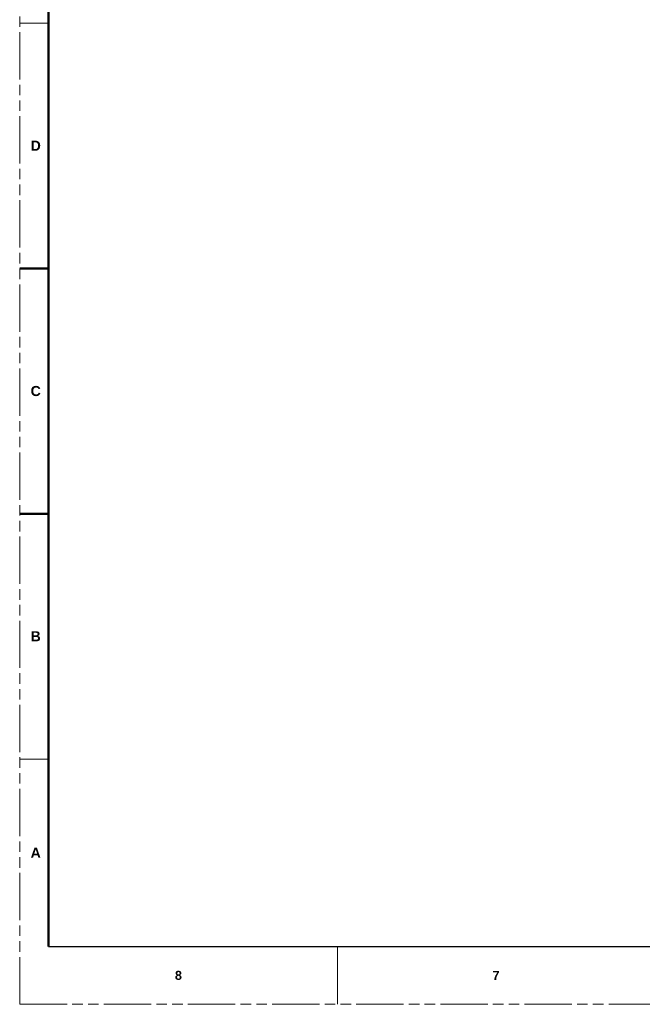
# Model space of a CAD drawing. Header units: millimetres. Extents: x 3925 to 5043, y -86 to 778.
# Tile 1 of 256: x 3925 to 4199, y -86 to 347. Entities that reach past the tile are written whole.
import ezdxf

# ---------------------------------------------------------------- set-up
doc = ezdxf.new("R2010")
doc.units = ezdxf.units.MM
doc.header["$LTSCALE"] = 46.255
doc.linetypes.add('PHANTOM', pattern=[0.8, 0.45, -0.05, 0.1, -0.05, 0.1, -0.05])
doc.layers.get('0').update_dxf_attribs({"linetype": 'CONTINUOUS'})
doc.layers.add('1', color=7, linetype='CONTINUOUS')
doc.styles.add('SLDTEXTSTYLE0', font='arialbd.ttf', dxfattribs={"height": 5.5})

msp = doc.modelspace()

# ---------------------------------------------------------------- linework, layer by layer
at = {"color": 7, "linetype": 'PHANTOM', "lineweight": 0}
for q in [(3924.9114, 777.5606), (5042.5114, -86.0394)]:
    msp.add_line((3924.9114, -86.0394), q, dxfattribs=at)
at = {"color": 7, "linetype": 'Continuous', "lineweight": 0}
for p, q in [((3924.9114, 345.7606), (3937.6114, 345.7606)), ((3924.9114, 21.9106), (3937.6114, 21.9106)), ((4064.6114, -60.6394), (4064.6114, -86.0394))]:
    msp.add_line(p, q, dxfattribs=at)
at = {"color": 7, "linetype": 'Continuous', "lineweight": 30}
msp.add_line((3937.6114, -60.6394), (5029.8114, -60.6394), dxfattribs=at)
at = {"layer": '1', "color": 7, "linetype": 'Continuous', "lineweight": 50}
for p, q in [((3937.6114, 752.1606), (3937.6114, -60.6394)), ((3924.9114, 237.8106), (3937.6114, 237.8106)), ((3924.9114, 129.8606), (3937.6114, 129.8606))]:
    msp.add_line(p, q, dxfattribs=at)

# ---------------------------------------------------------------- texts
at = {"color": 7, "linetype": 'Continuous', "lineweight": 0, "attachment_point": 1, "style": 'SLDTEXTSTYLE0'}
for s, insert, char_height in [('A', (3929.7057, -17.0917), 4.445), ('8', (3993.1739, -71.3102), 3.9688), ('7', (4132.8739, -71.3102), 3.9688)]:
    msp.add_mtext(s, dxfattribs=dict(at, insert=insert, char_height=char_height))
at = {"layer": '1', "color": 7, "linetype": 'Continuous', "lineweight": 50, "char_height": 4.445, "attachment_point": 1, "style": 'SLDTEXTSTYLE0'}
for s, insert in [('D', (3929.7057, 294.0583)), ('C', (3929.7057, 186.1083)), ('B', (3929.7057, 78.1583))]:
    msp.add_mtext(s, dxfattribs=dict(at, insert=insert))

doc.saveas('drawing.dxf')
